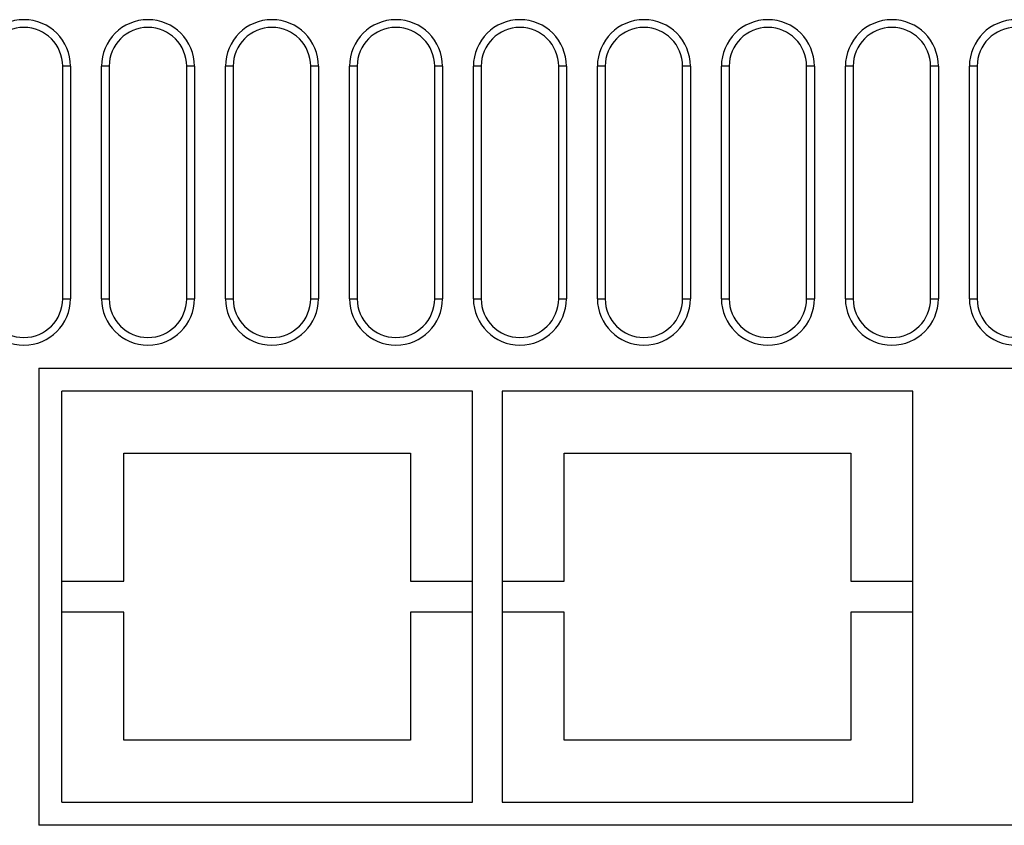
# Model space of a CAD drawing. Header units: millimetres. Extents: x 1 to 1591, y -395 to 1220.
# Tile 55 of 81: x 568 to 632, y 1074 to 1126. Entities that reach past the tile are written whole.
import ezdxf

# ---------------------------------------------------------------- set-up
doc = ezdxf.new("R2010")
doc.units = ezdxf.units.MM
doc.header["$LTSCALE"] = 65.395
doc.layers.add('VFC5610_90KW_BOTTOM_5_AM_0', color=7, linetype='CONTINUOUS')

msp = doc.modelspace()

# ---------------------------------------------------------------- linework, layer by layer
at = {"layer": 'VFC5610_90KW_BOTTOM_5_AM_0', "color": 7}
for p, q in [((571.206, 1108.029), (571.206, 1123.029)), ((571.706, 1123.029), (571.206, 1123.029)), ((571.706, 1123.029), (571.706, 1108.029)), ((573.706, 1108.029), (573.706, 1123.029)), ((574.206, 1123.029), (573.706, 1123.029)), ((574.206, 1123.029), (574.206, 1108.029)), ((579.206, 1108.029), (579.206, 1123.029)), ((579.706, 1123.029), (579.206, 1123.029)), ((579.706, 1123.029), (579.706, 1108.029)), ((581.706, 1108.029), (581.706, 1123.029)), ((582.206, 1123.029), (581.706, 1123.029)), ((582.206, 1123.029), (582.206, 1108.029)), ((587.206, 1108.029), (587.206, 1123.029)), ((587.706, 1123.029), (587.206, 1123.029)), ((587.706, 1123.029), (587.706, 1108.029)), ((589.706, 1108.029), (589.706, 1123.029)), ((590.206, 1123.029), (589.706, 1123.029)), ((590.206, 1123.029), (590.206, 1108.029)), ((595.206, 1108.029), (595.206, 1123.029)), ((595.706, 1123.029), (595.206, 1123.029)), ((595.706, 1123.029), (595.706, 1108.029)), ((597.706, 1108.029), (597.706, 1123.029)), ((598.206, 1123.029), (597.706, 1123.029)), ((598.206, 1123.029), (598.206, 1108.029)), ((603.206, 1108.029), (603.206, 1123.029)), ((603.706, 1123.029), (603.206, 1123.029)), ((603.706, 1123.029), (603.706, 1108.029)), ((605.706, 1108.029), (605.706, 1123.029)), ((606.206, 1123.029), (605.706, 1123.029)), ((606.206, 1123.029), (606.206, 1108.029)), ((611.206, 1108.029), (611.206, 1123.029)), ((611.706, 1123.029), (611.206, 1123.029)), ((611.706, 1123.029), (611.706, 1108.029)), ((613.706, 1108.029), (613.706, 1123.029)), ((614.206, 1123.029), (613.706, 1123.029)), ((614.206, 1123.029), (614.206, 1108.029)), ((619.206, 1108.029), (619.206, 1123.029)), ((619.706, 1123.029), (619.206, 1123.029)), ((619.706, 1123.029), (619.706, 1108.029)), ((621.706, 1108.029), (621.706, 1123.029)), ((622.206, 1123.029), (621.706, 1123.029)), ((622.206, 1123.029), (622.206, 1108.029)), ((627.206, 1108.029), (627.206, 1123.029)), ((627.706, 1123.029), (627.206, 1123.029)), ((627.706, 1123.029), (627.706, 1108.029)), ((629.706, 1108.029), (629.706, 1123.029)), ((630.206, 1123.029), (629.706, 1123.029)), ((630.206, 1123.029), (630.206, 1108.029)), ((571.206, 1108.029), (571.706, 1108.029)), ((573.706, 1108.029), (574.206, 1108.029)), ((579.206, 1108.029), (579.706, 1108.029)), ((581.706, 1108.029), (582.206, 1108.029)), ((587.206, 1108.029), (587.706, 1108.029)), ((589.706, 1108.029), (590.206, 1108.029)), ((595.206, 1108.029), (595.706, 1108.029)), ((597.706, 1108.029), (598.206, 1108.029)), ((603.206, 1108.029), (603.706, 1108.029)), ((605.706, 1108.029), (606.206, 1108.029)), ((611.206, 1108.029), (611.706, 1108.029)), ((613.706, 1108.029), (614.206, 1108.029)), ((619.206, 1108.029), (619.706, 1108.029)), ((621.706, 1108.029), (622.206, 1108.029)), ((627.206, 1108.029), (627.706, 1108.029)), ((629.706, 1108.029), (630.206, 1108.029)), ((569.656, 1103.559), (569.656, 1074.059)), ((569.656, 1103.559), (717.856, 1103.559)), ((571.156, 1075.559), (571.156, 1102.059)), ((597.656, 1102.059), (571.156, 1102.059)), ((597.656, 1075.559), (597.656, 1102.059)), ((599.556, 1102.059), (599.556, 1075.559)), ((626.056, 1102.059), (599.556, 1102.059)), ((626.056, 1075.559), (626.056, 1102.059)), ((575.156, 1089.809), (575.156, 1098.059)), ((575.156, 1098.059), (593.656, 1098.059)), ((593.656, 1098.059), (593.656, 1089.809)), ((603.556, 1089.809), (603.556, 1098.059)), ((603.556, 1098.059), (622.056, 1098.059)), ((622.056, 1098.059), (622.056, 1089.809)), ((571.156, 1089.809), (575.156, 1089.809)), ((593.656, 1089.809), (597.656, 1089.809)), ((599.556, 1089.809), (603.556, 1089.809)), ((622.056, 1089.809), (626.056, 1089.809)), ((575.156, 1087.809), (571.156, 1087.809)), ((575.156, 1079.559), (575.156, 1087.809)), ((593.656, 1087.809), (593.656, 1079.559)), ((597.656, 1087.809), (593.656, 1087.809)), ((603.556, 1087.809), (599.556, 1087.809)), ((603.556, 1079.559), (603.556, 1087.809)), ((622.056, 1087.809), (622.056, 1079.559)), ((626.056, 1087.809), (622.056, 1087.809)), ((593.656, 1079.559), (575.156, 1079.559)), ((622.056, 1079.559), (603.556, 1079.559)), ((571.156, 1075.559), (597.656, 1075.559)), ((599.556, 1075.559), (626.056, 1075.559)), ((717.856, 1074.059), (569.656, 1074.059))]:
    msp.add_line(p, q, dxfattribs=at)
for centre, radius, start, end in [((568.706, 1123.029), 3, 0, 180), ((576.706, 1123.029), 3, 0, 180), ((584.706, 1123.029), 3, 0, 180), ((592.706, 1123.029), 3, 0, 180), ((600.706, 1123.029), 3, 0, 180), ((608.706, 1123.029), 3, 0, 180), ((616.706, 1123.029), 3, 0, 180), ((624.706, 1123.029), 3, 0, 180), ((632.706, 1123.029), 3, 0, 180), ((568.706, 1123.029), 2.5, 0, 180), ((576.706, 1123.029), 2.5, 0, 180), ((584.706, 1123.029), 2.5, 0, 180), ((592.706, 1123.029), 2.5, 0, 180), ((600.706, 1123.029), 2.5, 0, 180), ((608.706, 1123.029), 2.5, 0, 180), ((616.706, 1123.029), 2.5, 0, 180), ((624.706, 1123.029), 2.5, 0, 180), ((632.706, 1123.029), 2.5, 0, 180), ((568.706, 1108.029), 3, 180, 360), ((568.706, 1108.029), 2.5, 180, 360), ((576.706, 1108.029), 3, 180, 360), ((576.706, 1108.029), 2.5, 180, 360), ((584.706, 1108.029), 3, 180, 360), ((584.706, 1108.029), 2.5, 180, 360), ((592.706, 1108.029), 3, 180, 360), ((592.706, 1108.029), 2.5, 180, 360), ((600.706, 1108.029), 3, 180, 360), ((600.706, 1108.029), 2.5, 180, 360), ((608.706, 1108.029), 3, 180, 360), ((608.706, 1108.029), 2.5, 180, 360), ((616.706, 1108.029), 3, 180, 360), ((616.706, 1108.029), 2.5, 180, 360), ((624.706, 1108.029), 3, 180, 360), ((624.706, 1108.029), 2.5, 180, 360), ((632.706, 1108.029), 3, 180, 360), ((632.706, 1108.029), 2.5, 180, 360)]:
    msp.add_arc(centre, radius, start, end, dxfattribs=at)

doc.saveas('drawing.dxf')
